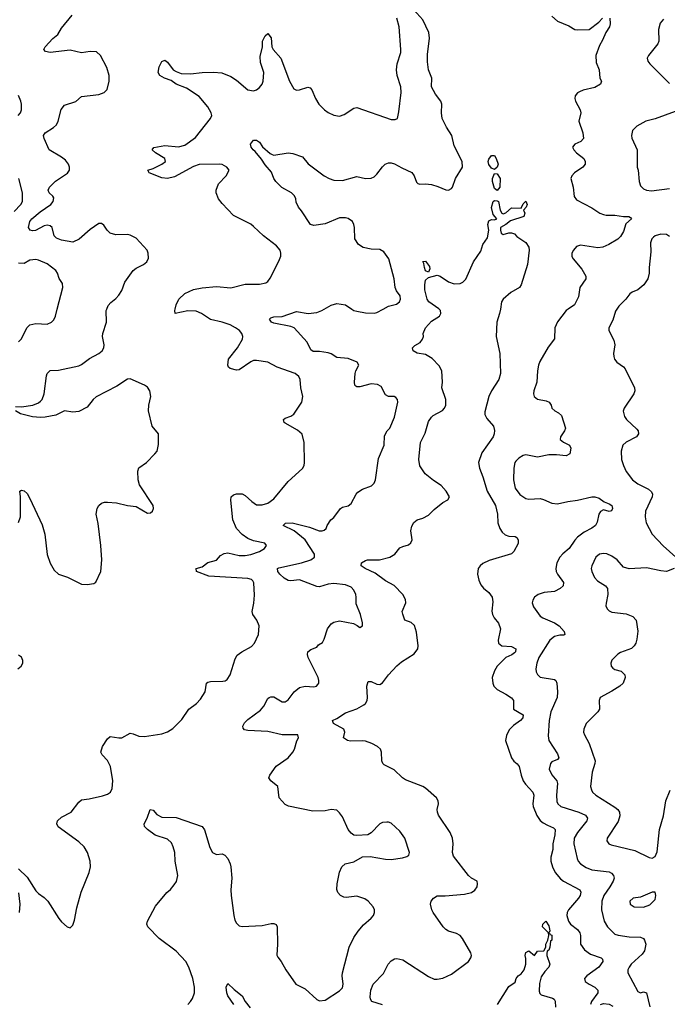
# Model space of a CAD drawing. Header units: inches. Extents: x 2134017 to 2292458, y 756222 to 916513.
# Tile 254 of 256: x 2212918 to 2217436, y 865151 to 872019. Entities that reach past the tile are written whole.
import ezdxf

# ---------------------------------------------------------------- set-up
doc = ezdxf.new("R2010")
doc.units = ezdxf.units.IN
doc.header["$MEASUREMENT"] = 0
doc.layers.add('C2816', color=7, linetype='Continuous')
doc.layers.add('C2817', color=7, linetype='Continuous')

msp = doc.modelspace()

# ---------------------------------------------------------------- linework, layer by layer
at = {"layer": 'C2816', "color": 5}
for points, elevation in [([(2212890, 869320.5), (2212930, 869317.3), (2213010, 869330.2), (2213050, 869345.2), (2213063.3, 869356.7), (2213074.8, 869370), (2213089.8, 869410), (2213105.1, 869534.9), (2213110, 869550.4), (2213130, 869571.8), (2213190, 869574.7), (2213330, 869604.5), (2213350, 869614), (2213405.1, 869654.9), (2213469.6, 869690), (2213492.6, 869710), (2213505.4, 869730), (2213508.5, 869750), (2213496, 869810), (2213497.3, 869830), (2213522.7, 869910), (2213522.4, 869990), (2213526, 870000)], 320), ([(2212910, 869770.6), (2212930, 869793.4), (2212967.8, 869870), (2212989.5, 869890), (2213030, 869899), (2213110, 869895.3), (2213140.9, 869910), (2213155.5, 869924.5), (2213167.6, 869950), (2213180.6, 870000)], 340), ([(2212910, 866096), (2212970, 866037.3), (2213030, 865942.8), (2213050, 865922.8), (2213090, 865894.8), (2213114, 865870), (2213190.7, 865750), (2213210, 865726.8), (2213250, 865691), (2213270, 865684.7), (2213290, 865702), (2213301.5, 865738.5), (2213316.1, 865823.9), (2213347.2, 865932.8), (2213402.9, 866070), (2213411.8, 866110), (2213409.6, 866150), (2213392, 866210), (2213368.2, 866248.2), (2213330, 866284.5), (2213187.5, 866387.5), (2213176.2, 866410), (2213181.6, 866430), (2213210, 866457.1), (2213277, 866490), (2213330, 866560.5), (2213350, 866576.4), (2213402.8, 866582.8), (2213495.6, 866604.4), (2213530, 866616.4), (2213551.8, 866630), (2213563.1, 866656.9), (2213568.9, 866710), (2213551.6, 866810), (2213530, 866852.4), (2213492.6, 866890), (2213483.1, 866910), (2213496.5, 866950), (2213530, 867002.8), (2213550, 867018.5), (2213610, 867009), (2213630, 867010.3), (2213690, 867041.3), (2213710, 867038), (2213750, 867020.3), (2213790, 867017.6), (2213910, 867038), (2213950, 867052.4), (2213986.6, 867073.4), (2214050, 867136.3), (2214098, 867210), (2214150.6, 867249.4), (2214180.5, 867279.5), (2214211.8, 867330), (2214220.9, 867390), (2214230, 867397.1), (2214250, 867401.6), (2214335.8, 867404.2), (2214352.7, 867407.3), (2214364.7, 867415.3), (2214386, 867450), (2214420.4, 867559.6), (2214434.6, 867585.4), (2214467, 867610), (2214534.1, 867645.9), (2214557, 867670), (2214584.5, 867730), (2214589.5, 867790), (2214573.6, 867830), (2214544.2, 867870), (2214539.7, 867890), (2214551.7, 867948.3), (2214555.2, 868004.8), (2214551.6, 868090), (2214545, 868105), (2214534.1, 868114.1), (2214510, 868121.6), (2214237.5, 868137.5), (2214152.3, 868170), (2214149.4, 868190), (2214190, 868203.2), (2214230, 868233.6), (2214290, 868249.1), (2214318.4, 868281.6), (2214344, 868296), (2214370, 868300.6), (2214450, 868282.2), (2214490, 868280.2), (2214530, 868287.8), (2214590, 868309.2), (2214626.6, 868330), (2214640.9, 868350), (2214627.6, 868367.6), (2214550, 868383.5), (2214510, 868399.8), (2214470, 868427.4), (2214430.7, 868470), (2214405.3, 868530), (2214391.6, 868668.4), (2214394.5, 868690), (2214410, 868705.5), (2214430, 868712.2), (2214470, 868710.3), (2214490, 868700.3), (2214537, 868657), (2214570, 868634.6), (2214610, 868634), (2214650, 868647.4), (2214690, 868675.6), (2214790, 868796.4), (2214891, 868889), (2214901.6, 868910), (2214904.2, 868930), (2214901.6, 869070), (2214887.9, 869127.9), (2214856.6, 869156.6), (2214770, 869205.2), (2214764, 869210), (2214759, 869230), (2214770, 869238.8), (2214810, 869253.4), (2214830, 869267.3), (2214886, 869350), (2214893.6, 869390), (2214880.5, 869450), (2214874.8, 869510), (2214864.8, 869530), (2214838.9, 869550), (2214714.4, 869594.4), (2214648.9, 869628.9), (2214570, 869642.6), (2214550, 869642), (2214530, 869631.6), (2214450, 869577.1), (2214430, 869573.6), (2214386.2, 869586.2), (2214375.3, 869595.3), (2214369.5, 869610), (2214375.4, 869650), (2214436.8, 869730), (2214472.1, 869790), (2214474.8, 869810), (2214468.8, 869828.8), (2214451.2, 869850), (2214424.7, 869870), (2214385.6, 869890), (2214330, 869909), (2214250, 869927.2), (2214186, 869970), (2214150, 869985.5), (2214090, 869987.9), (2214002, 869970), (2214000.4, 869990), (2214002.6, 870000)], 280), ([(2214090.9, 865149.1), (2214110.8, 865169.2), (2214123.6, 865190), (2214136.9, 865230), (2214136.9, 865270), (2214126, 865330), (2214098, 865410), (2214076.9, 865450), (2214010, 865521.6), (2213892, 865610), (2213812.7, 865690), (2213806, 865710), (2213809.4, 865730), (2213865.4, 865834.6), (2213944, 865930), (2213969.4, 865950.6), (2213996.6, 865983.4), (2214012, 866008), (2214020.9, 866050), (2214003.7, 866150), (2213999.5, 866210), (2213989.6, 866250), (2213977.4, 866277.4), (2213950, 866301.6), (2213864, 866330), (2213810, 866369.2), (2213789, 866390), (2213786, 866410), (2213807, 866450), (2213829, 866510), (2213850, 866506), (2213875.1, 866475.1), (2213910, 866456.5), (2214010, 866454.3), (2214190.4, 866390), (2214207.6, 866367.6), (2214244.8, 866244.8), (2214264, 866210), (2214290, 866196.3), (2214330, 866199.1), (2214350, 866190.8), (2214370, 866166.8), (2214385.7, 866130), (2214391.4, 866110), (2214398, 866030), (2214391.7, 865948.3), (2214393.9, 865910), (2214411, 865770), (2214418.7, 865738.7), (2214430, 865715.8), (2214450, 865696.9), (2214470, 865692.6), (2214610, 865700.2), (2214673.3, 865713.3), (2214690, 865713.7), (2214706.4, 865706.4), (2214714, 865690), (2214716.5, 865570), (2214712.8, 865492.8), (2214718.4, 865478.4), (2214743, 865450), (2214774.4, 865390), (2214845.5, 865290), (2214910, 865258), (2214990, 865184), (2215010, 865174.8), (2215050, 865178.8), (2215150, 865243.8), (2215170, 865264.9), (2215175.8, 865290), (2215168.1, 865348.1), (2215169.7, 865370), (2215216, 865550), (2215250, 865615.5), (2215279.4, 865660.6), (2215315.8, 865704.2), (2215369.6, 865750.4), (2215385.2, 865770), (2215392.7, 865790), (2215392.7, 865810), (2215383.7, 865830), (2215350, 865869.4), (2215325.6, 865885.6), (2215270, 865904.2), (2215195.9, 865895.9), (2215178.3, 865898.3), (2215156, 865910), (2215138.4, 865930), (2215131.4, 865951.4), (2215134, 865990), (2215148.6, 866071.4), (2215165.1, 866110), (2215189.7, 866130.3), (2215250, 866144.6), (2215310, 866180.3), (2215362, 866182), (2215470, 866162), (2215510, 866160.3), (2215587.9, 866172.1), (2215619.1, 866180.9), (2215633.2, 866190), (2215638, 866210), (2215604.2, 866310), (2215570, 866358.4), (2215510, 866414), (2215490, 866422), (2215478.5, 866421.5), (2215450, 866419.3), (2215430, 866409.4), (2215370, 866347.3), (2215347.3, 866332.7), (2215270, 866327.1), (2215250, 866329.7), (2215230, 866344.2), (2215209.8, 866369.8), (2215170, 866458.4), (2215150, 866487.3), (2215130, 866505.1), (2215090.5, 866509.5), (2215050, 866501.2), (2214962, 866498), (2214792.9, 866532.9), (2214770, 866544), (2214729.2, 866590), (2214719, 866670), (2214669.5, 866709.5), (2214657.2, 866730), (2214663.7, 866750), (2214707.8, 866812.2), (2214790, 866870.4), (2214823.6, 866910), (2214834.7, 866930), (2214851.4, 866988.6), (2214864, 867010), (2214858, 867030), (2214750, 867030.9), (2214650, 867053.8), (2214510, 867059.8), (2214485.4, 867065.4), (2214476.1, 867076.1), (2214474, 867090), (2214485.9, 867114.1), (2214510, 867136.9), (2214598.4, 867201.6), (2214621.6, 867230), (2214650, 867284), (2214659, 867290), (2214670, 867295.5), (2214690, 867294.9), (2214750, 867261.3), (2214770, 867259.5), (2214790, 867274.9), (2214832.4, 867330), (2214870, 867359.6), (2214910, 867370.3), (2214970, 867365.5), (2214989.3, 867370.7), (2214998.6, 867381.4), (2215004, 867390), (2215005.2, 867410), (2214999.3, 867430), (2214929.4, 867570), (2214925.2, 867590), (2214929, 867610), (2214950, 867624.7), (2214990, 867642), (2215002.7, 867657.3), (2215030, 867674.8), (2215042.4, 867697.6), (2215064.8, 867770), (2215090, 867803.7), (2215110, 867817.4), (2215150, 867825.2), (2215247.1, 867807.1), (2215273.4, 867793.4), (2215290, 867778), (2215308.7, 867791.3), (2215309, 867811), (2215296.3, 867870), (2215264.6, 867944.6), (2215266.2, 867990), (2215262, 868010), (2215250, 868038.7), (2215230, 868060.4), (2215190, 868075.9), (2215110, 868085.3), (2215070, 868082.2), (2215010, 868063.5), (2214990, 868065.7), (2214870, 868111.3), (2214810, 868104.8), (2214790, 868107.5), (2214762.6, 868122.6), (2214733.5, 868150), (2214718.2, 868170), (2214716.3, 868190), (2214724.9, 868195.1), (2214885.1, 868230), (2214948.1, 868251.9), (2214974.3, 868270), (2214974.2, 868290), (2214910.7, 868390.7), (2214833.3, 868453.3), (2214756.2, 868490), (2214772.9, 868507.1), (2214818, 868510), (2214938.7, 868478.7), (2215007.2, 868452.8), (2215027.3, 868452.7), (2215041.5, 868458.5), (2215055.3, 868470), (2215062, 868490), (2215089, 868530), (2215110, 868546.8), (2215157, 868610), (2215170, 868619.5), (2215210, 868627.4), (2215230, 868643.8), (2215266.3, 868710), (2215277.8, 868722.2), (2215310, 868743.1), (2215373.3, 868766.7), (2215390, 868786.8), (2215399.6, 868810), (2215422.2, 868957.8), (2215459.6, 869050), (2215463.6, 869116.4), (2215481.2, 869150), (2215501.2, 869170), (2215533.6, 869246.4), (2215555.6, 869350), (2215553.6, 869370), (2215542.7, 869382.7), (2215529.6, 869389.6), (2215490, 869391.3), (2215470, 869401.6), (2215439.3, 869459.3), (2215414.3, 869474.3), (2215370, 869478.3), (2215290, 869457), (2215270, 869458.4), (2215263.5, 869463.5), (2215257, 869470), (2215254.5, 869490), (2215258.4, 869550), (2215262.9, 869570), (2215283.7, 869610), (2215273.2, 869630), (2215210, 869654.4), (2215130, 869663.1), (2215090, 869687.4), (2215070, 869694.2), (2215010, 869704.2), (2214965.2, 869705.2), (2214950, 869716), (2214924.5, 869770), (2214833.6, 869870), (2214810, 869879.8), (2214690, 869902.3), (2214674.5, 869910), (2214660.7, 869930), (2214670, 869939.3), (2214690, 869947), (2214750, 869948), (2214850, 869983.6), (2214930, 869970.2), (2214990, 869975.6), (2215025.6, 869990), (2215043.2, 870000)], 260), ([(2215450, 865147.1), (2215375.1, 865170), (2215365.4, 865185.4), (2215362, 865202), (2215368.3, 865250), (2215384.2, 865290), (2215455.6, 865364.4), (2215489.7, 865430.3), (2215510, 865454), (2215532.5, 865467.5), (2215550, 865470.7), (2215590, 865460.7), (2215770, 865343.8), (2215810, 865326.7), (2215830, 865324.9), (2215870, 865332.7), (2215930, 865360.5), (2216049.2, 865450), (2216065.6, 865474.4), (2216069.2, 865490), (2216066, 865510), (2216006.3, 865610), (2215990, 865631.3), (2215964.9, 865644.9), (2215910, 865660.5), (2215890, 865671.6), (2215871.6, 865690), (2215801.7, 865790), (2215792.4, 865810), (2215784.2, 865850), (2215789.5, 865870), (2215804.5, 865890), (2215830, 865906.7), (2215887.1, 865907.1), (2216020.5, 865919.5), (2216069.6, 865930.4), (2216093.8, 865946.2), (2216109.3, 865970), (2216112.7, 865990), (2216109.3, 866009.3), (2216071, 866031), (2216050, 866049.5), (2215944.1, 866184.1), (2215938, 866210), (2215941.7, 866270), (2215937.7, 866310), (2215922, 866350), (2215839.4, 866470), (2215832.2, 866490), (2215831.4, 866510), (2215838.9, 866550), (2215837.1, 866570), (2215826, 866590), (2215750, 866657.8), (2215730, 866669.8), (2215610, 866716.5), (2215588.7, 866730), (2215530, 866787.1), (2215461.3, 866821.3), (2215451.5, 866831.5), (2215444.7, 866850), (2215443.1, 866910), (2215435, 866930), (2215415.1, 866950), (2215375.1, 866970), (2215330, 866985.4), (2215309.1, 866989.1), (2215225.9, 866985.9), (2215205.2, 866990), (2215183.8, 867003.8), (2215178, 867010), (2215186.6, 867050), (2215179.3, 867070), (2215107.3, 867110), (2215099.3, 867130), (2215130, 867143.7), (2215190, 867184), (2215270, 867212), (2215319.8, 867240.2), (2215330.7, 867250), (2215341, 867270), (2215344.3, 867290), (2215339.8, 867370), (2215350, 867403), (2215370, 867402), (2215410, 867382.8), (2215430, 867382), (2215450, 867392.3), (2215491.9, 867450), (2215550, 867512), (2215581.2, 867538.8), (2215670, 867596.1), (2215695.3, 867630), (2215697.3, 867650), (2215685.6, 867745.6), (2215671.9, 867791.9), (2215650, 867813.3), (2215605.2, 867830), (2215591.6, 867871.6), (2215587.3, 867890), (2215612.2, 867950), (2215610, 867973.2), (2215591.6, 868010), (2215530, 868072.4), (2215470, 868104.2), (2215398.3, 868158.3), (2215327.2, 868190), (2215300.5, 868210), (2215303, 868230), (2215330, 868247.1), (2215344, 868250), (2215428.4, 868251.6), (2215501.2, 868270), (2215535.1, 868290), (2215570, 868334.9), (2215590, 868344.9), (2215630, 868355.3), (2215646, 868370), (2215655.4, 868390), (2215647.8, 868452.2), (2215653.5, 868486.5), (2215667.7, 868512.3), (2215691, 868529), (2215730, 868540.7), (2215770, 868561.6), (2215810, 868602.2), (2215870, 868650.4), (2215903.7, 868670), (2215916.3, 868690), (2215892.1, 868730), (2215857.7, 868770), (2215804.5, 868804.5), (2215747, 868850), (2215710, 868906), (2215702, 868950), (2215715, 869070), (2215746.2, 869133.8), (2215770, 869216), (2215790, 869247.1), (2215802.4, 869257.6), (2215866.5, 869293.5), (2215881.5, 869310), (2215890.9, 869330), (2215890.8, 869370), (2215862.3, 869450), (2215867.1, 869490), (2215863.5, 869570), (2215844.8, 869604.8), (2215796.2, 869656.2), (2215750, 869683), (2215690, 869691.8), (2215662.7, 869710), (2215659, 869730), (2215674.5, 869745.5), (2215712, 869768), (2215729, 869790), (2215736, 869810), (2215732.7, 869830), (2215750, 869870.5), (2215790, 869915.8), (2215845.6, 869950), (2215856.4, 869970), (2215853.3, 869990), (2215844.5, 870000)], 240), ([(2215234.9, 870000), (2215250, 869990.3), (2215270, 869984.7), (2215330, 869974.4), (2215390, 869972.4), (2215410, 869976.9), (2215453.3, 870000)], 260), ([(2216271.1, 870000), (2216266, 869970), (2216246, 869910), (2216241.3, 869810), (2216268.1, 869690), (2216272.3, 869550), (2216261.2, 869510), (2216210.2, 869430), (2216190.2, 869390), (2216162.7, 869282.7), (2216164, 869264), (2216176.2, 869236.2), (2216223.4, 869183.4), (2216230, 869154), (2216228.4, 869130), (2216221.6, 869110), (2216142.7, 868997.3), (2216117.8, 868930), (2216124.6, 868890), (2216150, 868830.7), (2216178.2, 868730), (2216237.5, 868630), (2216251.4, 868570), (2216253.4, 868510), (2216268.7, 868470), (2216284.2, 868444.2), (2216304.8, 868424.8), (2216330, 868416.5), (2216373.6, 868413.6), (2216386.7, 868406.7), (2216396.4, 868390), (2216394.4, 868365.6), (2216366, 868310), (2216350, 868294), (2216193.4, 868246.6), (2216150, 868226), (2216130.8, 868210), (2216117.3, 868190), (2216110.8, 868150), (2216120.7, 868110), (2216136.1, 868076.1), (2216153.5, 868053.5), (2216190, 868023), (2216214.9, 867990), (2216219, 867959), (2216212.8, 867892.8), (2216216, 867870), (2216227.3, 867847.3), (2216258.7, 867810), (2216273.1, 867770), (2216255.3, 867690), (2216258.7, 867670), (2216280.7, 867650), (2216350, 867645.4), (2216378.5, 867630), (2216377.1, 867610), (2216370, 867602.2), (2216351.4, 867588.6), (2216309.6, 867570.4), (2216248.5, 867510), (2216230, 867477.2), (2216214.9, 867430), (2216218, 867390), (2216226, 867370), (2216250, 867346.4), (2216310, 867314.9), (2216350, 867288), (2216363.1, 867270), (2216362, 867210), (2216430.5, 867170), (2216428.5, 867150), (2216412, 867130), (2216363.6, 867096.4), (2216333.7, 867066.3), (2216313.3, 867026.7), (2216306.7, 866990), (2216350, 866868.9), (2216366, 866846), (2216388.7, 866828.7), (2216403.6, 866810), (2216415.8, 866750), (2216431, 866710), (2216446, 866686), (2216498.6, 866630), (2216504.6, 866610), (2216498.6, 866550), (2216501, 866530), (2216526.5, 866466.5), (2216550, 866433.8), (2216570, 866416.2), (2216599.2, 866399.2), (2216642.6, 866382.6), (2216654.7, 866370), (2216652.1, 866332), (2216636.6, 866270), (2216636.5, 866230), (2216623.2, 866176.8), (2216624.4, 866150), (2216635, 866110), (2216654.7, 866070), (2216690, 866026.9), (2216712, 866010), (2216826, 865950), (2216833.6, 865933.6), (2216829, 865910), (2216816.1, 865890), (2216745.5, 865810), (2216737.3, 865790), (2216735.8, 865770), (2216746.2, 865730), (2216760.9, 865710), (2216810, 865671.5), (2216826.5, 865650), (2216831.3, 865630), (2216830.2, 865570), (2216858.5, 865530), (2216899.3, 865499.3), (2216974.4, 865474.4), (2216984.9, 865464.9), (2216986, 865450), (2216957.2, 865410), (2216874, 865350), (2216857.6, 865330), (2216862.4, 865310), (2216890, 865290.3), (2216930.4, 865270), (2216950.4, 865250), (2216950.3, 865229.7), (2216907, 865170), (2216899.3, 865150)], 240), ([(2216745, 870000), (2216730.2, 869989.8), (2216668.8, 869911.2), (2216652.4, 869870), (2216647.9, 869792.1), (2216605.1, 869734.9), (2216546.5, 869633.5), (2216537.4, 869610), (2216530.3, 869570), (2216526, 869490), (2216503.7, 869430), (2216501.3, 869410), (2216506.4, 869390), (2216531.5, 869371.5), (2216590, 869360.9), (2216611.3, 869351.3), (2216625.5, 869330), (2216630.5, 869310), (2216650.6, 869290), (2216677.6, 869277.6), (2216698.2, 869258.2), (2216724.9, 869170), (2216719.6, 869150), (2216690.4, 869110), (2216688.2, 869090), (2216711.8, 869071.8), (2216754, 869050), (2216764, 869030), (2216756, 868990), (2216730, 868976), (2216663, 868983), (2216610, 868983.1), (2216530, 868966.6), (2216450, 868982.5), (2216430, 868978), (2216400.3, 868959.7), (2216380.2, 868939.8), (2216372.9, 868930), (2216364.6, 868890), (2216362.3, 868810), (2216375.5, 868750), (2216406.7, 868706.7), (2216450, 868678.2), (2216470, 868673.2), (2216550, 868678.6), (2216572.8, 868672.8), (2216630, 868646.5), (2216670, 868640.8), (2216741.4, 868658.6), (2216810, 868667.5), (2216910, 868690.2), (2216930, 868690.2), (2216960.5, 868680.5), (2216996.5, 868656.5), (2217030, 868642), (2217048, 868630), (2217052.6, 868610), (2217047.3, 868592.7), (2217030, 868589.2), (2216990, 868598.7), (2216970, 868587.6), (2216959, 868570), (2216946.5, 868513.5), (2216934.4, 868490), (2216910, 868471.5), (2216855, 868445), (2216810, 868408), (2216790, 868387.6), (2216752.2, 868330), (2216706.1, 868293.9), (2216686, 868270), (2216664.6, 868230), (2216657.3, 868190), (2216660.3, 868170), (2216670.3, 868150), (2216712.4, 868092.4), (2216708.4, 868070), (2216688, 868050), (2216650, 868031.1), (2216575.8, 868024.2), (2216535.5, 868010), (2216510.2, 867989.8), (2216497.6, 867970), (2216493.7, 867950), (2216502.2, 867922.2), (2216550, 867858.7), (2216566.4, 867846.4), (2216650, 867811.1), (2216682, 867790), (2216716.4, 867750), (2216721, 867730), (2216714.9, 867725.1), (2216686.2, 867726.2), (2216650, 867716.4), (2216616, 867690), (2216540.2, 867570), (2216524.9, 867530), (2216518.7, 867490), (2216521.3, 867470), (2216530.3, 867450.3), (2216550, 867432.4), (2216650, 867416.3), (2216658.8, 867410), (2216665.5, 867390), (2216670.4, 867330), (2216668.5, 867290), (2216623.2, 867190), (2216612.5, 867130), (2216604.1, 867024.1), (2216608.9, 866990), (2216670, 866898.7), (2216679, 866870), (2216670, 866858.9), (2216630, 866842.6), (2216620.2, 866830), (2216611.4, 866790), (2216630.2, 866750.2), (2216664.4, 866710), (2216670, 866690.8), (2216662, 866610), (2216665.9, 866565.9), (2216672.8, 866550), (2216692.4, 866530), (2216819.5, 866490), (2216864.9, 866470), (2216879.1, 866450), (2216875, 866430), (2216808.5, 866350), (2216786, 866310), (2216784, 866270), (2216807.4, 866167.4), (2216814.4, 866150), (2216830.7, 866130.7), (2216870, 866104.2), (2216910, 866089.5), (2217030, 866074.3), (2217046.1, 866066.1), (2217060.9, 866050), (2217064.7, 866030), (2217058.2, 866010), (2217035.8, 865970), (2216992.8, 865910), (2216978.5, 865870), (2216977.1, 865810), (2216995.2, 865730), (2217017.8, 865690), (2217070, 865640.2), (2217092, 865632), (2217170, 865621.8), (2217250, 865618), (2217269.2, 865609.2), (2217277.7, 865597.7), (2217285.2, 865570), (2217276, 865524), (2217259.6, 865500.4), (2217183.6, 865430), (2217168.9, 865410), (2217161.1, 865390), (2217160.3, 865370), (2217230, 865240.4), (2217250, 865230.3), (2217270, 865236.5), (2217290, 865230.4), (2217313.2, 865133.2)], 260), ([(2217083.9, 870000), (2217074.3, 869985.7), (2217056.9, 869923.1), (2217028.7, 869870), (2217027.6, 869850), (2217062.3, 869782.3), (2217070.8, 869750.8), (2217061.5, 869690), (2217061.7, 869670), (2217068.5, 869650), (2217083.8, 869630), (2217130, 869598), (2217142.9, 869582.9), (2217207, 869450), (2217208.4, 869430), (2217201.6, 869410), (2217135.5, 869310), (2217128.3, 869288.3), (2217137.1, 869250), (2217150.3, 869230.3), (2217223.6, 869163.6), (2217232.7, 869150), (2217234.4, 869130), (2217221.6, 869110), (2217149.3, 869070.7), (2217125.7, 869050), (2217113.7, 869010), (2217116.5, 868950), (2217129.3, 868909.3), (2217150, 868868), (2217194, 868810), (2217230, 868781.5), (2217304.2, 868744.2), (2217326, 868726), (2217332.2, 868710), (2217330.3, 868690), (2217283.6, 868590), (2217280.3, 868550), (2217288.8, 868510), (2217330.3, 868430), (2217407.8, 868347.8), (2217494.9, 868270)], 280), ([(2212910, 868510.8), (2212924.2, 868550), (2212924.5, 868690), (2212919, 868730), (2212930, 868737.3), (2212950, 868733.4), (2212970, 868713.4), (2212990, 868679.1), (2213074.4, 868494.4), (2213094.5, 868430), (2213110, 868287.3), (2213130, 868227.7), (2213158, 868178), (2213190, 868150.4), (2213251, 868130), (2213350, 868080.4), (2213390, 868078), (2213434.8, 868085.2), (2213450, 868094.8), (2213484.2, 868170), (2213490.7, 868250), (2213485, 868350), (2213465.6, 868505.6), (2213452.3, 868570), (2213458.3, 868610), (2213469.7, 868630), (2213490, 868647.2), (2213510, 868653.2), (2213530, 868653), (2213592.5, 868647.5), (2213669.7, 868630.3), (2213730, 868623.1), (2213810, 868576.3), (2213830, 868578.8), (2213844, 868590), (2213852.7, 868610), (2213849.2, 868630), (2213753.7, 868773.7), (2213745.7, 868810), (2213743.1, 868870), (2213750, 868892.2), (2213803.6, 868930), (2213862, 868990), (2213877, 869010), (2213885.4, 869054.6), (2213887.3, 869130), (2213842.7, 869182.7), (2213817.1, 869290), (2213818.2, 869330), (2213833.9, 869390), (2213827, 869430), (2213810, 869455.1), (2213790, 869469.7), (2213690, 869514), (2213670, 869511), (2213596.5, 869463.5), (2213451.6, 869388.4), (2213430.6, 869369.4), (2213390, 869316.4), (2213330, 869286), (2213290, 869281.8), (2213230, 869289.7), (2213170, 869260.9), (2213094.8, 869245.2), (2213062.8, 869242.8), (2213008.5, 869248.5), (2212922.7, 869270), (2212889.6, 869290)], 320), ([(2217482.8, 868190), (2217430.3, 868169.7), (2217390, 868173.3), (2217290, 868196.3), (2217170, 868188), (2217130, 868200.7), (2217086.3, 868250), (2217050, 868277.2), (2217013, 868293), (2216990, 868296.2), (2216962.4, 868290), (2216937.8, 868270), (2216908.4, 868210), (2216905.8, 868190), (2216909.3, 868170), (2216927.6, 868127.6), (2216950, 868103.8), (2217004.9, 868070), (2217018.7, 868050), (2217020.3, 868010), (2217008.2, 867948.2), (2217008, 867930), (2217016.3, 867910), (2217030, 867896.3), (2217050, 867886.4), (2217150, 867873.7), (2217196.5, 867856.5), (2217218.7, 867830), (2217230, 867754), (2217223.4, 867696.6), (2217216.5, 867670), (2217204.9, 867650), (2217186.7, 867633.3), (2217110, 867605.7), (2217090, 867594), (2217050, 867551.6), (2217041.1, 867530), (2217044.9, 867510), (2217056.5, 867496.5), (2217070, 867487.2), (2217114.5, 867474.5), (2217139.3, 867450), (2217141.6, 867430), (2217128, 867390), (2217105.5, 867370), (2217050, 867334), (2216968.2, 867290), (2216960.3, 867270), (2216962, 867210), (2216952.2, 867190), (2216870.4, 867110), (2216852.4, 867070), (2216850.4, 867050), (2216857.1, 867030), (2216890, 866971), (2216931.8, 866850), (2216930.3, 866830), (2216911.6, 866770), (2216900.8, 866670), (2216906.5, 866646.5), (2216914.9, 866630), (2216937, 866610), (2217070, 866526.9), (2217090.3, 866510), (2217102.8, 866490), (2217104.9, 866464.9), (2217094, 866426), (2217015.5, 866310), (2217013.4, 866290), (2217026.8, 866270), (2217043.2, 866263.2), (2217210, 866224.4), (2217310, 866174), (2217330, 866171), (2217350, 866182), (2217365.4, 866214.6), (2217382, 866370), (2217410, 866466), (2217426.5, 866570), (2217454.7, 866645.3)], 280), ([(2212905.2, 867490), (2212929.3, 867510), (2212939.5, 867530), (2212939.5, 867550), (2212930, 867573.2), (2212910, 867586.6)], 320), ([(2212917.2, 865790), (2212920.9, 865850), (2212912.1, 865927.9)], 280), ([(2216251.8, 865148.2), (2216330, 865274.8), (2216375.3, 865304.7), (2216382, 865330), (2216395.3, 865350), (2216416.5, 865363.5), (2216438, 865390), (2216449.1, 865430.9), (2216449.2, 865470), (2216443.7, 865490), (2216450, 865511), (2216470, 865524.7), (2216510, 865492), (2216530, 865522), (2216575.3, 865524.7), (2216588, 865550), (2216588, 865570), (2216602, 865598), (2216609, 865630), (2216608, 865650), (2216566, 865690), (2216568.7, 865710), (2216589.3, 865730.7), (2216610, 865698), (2216616, 865664), (2216612, 865652), (2216618, 865638), (2216630, 865634), (2216630.4, 865630), (2216630, 865598), (2216622, 865590), (2216616.3, 865550), (2216610, 865529), (2216598, 865522), (2216594.4, 865505.6), (2216595.5, 865490), (2216616.4, 865430), (2216610.4, 865410), (2216581.1, 865378.9), (2216556.7, 865343.3), (2216544.8, 865295.2), (2216541.7, 865241.7), (2216546.6, 865226.6), (2216556.7, 865216.7), (2216634.3, 865194.3), (2216646.6, 865186.6), (2216653, 865173), (2216656.5, 865130)], 220), ([(2214412.6, 865150), (2214370, 865209.7), (2214364.1, 865230), (2214359.6, 865270), (2214370, 865296), (2214414.1, 865254.1), (2214470.2, 865210.2), (2214490.3, 865170), (2214526.2, 865126.2)], 240), ([(2216969.7, 865150.3), (2216990, 865156.5), (2217030, 865151.5), (2217056.8, 865136.8)], 240)]:
    msp.add_lwpolyline(points, dxfattribs=dict(at, elevation=elevation))
at = {"layer": 'C2816', "color": 5, "elevation": 280}
msp.add_lwpolyline([(2217350, 865933.2), (2217330, 865931.8), (2217250, 865896.9), (2217198, 865890), (2217174, 865870), (2217177.3, 865850), (2217204.7, 865830), (2217270, 865828.8), (2217314.5, 865845.5), (2217350, 865882), (2217355.4, 865910)], close=True, dxfattribs=at)
at = {"layer": 'C2817', "color": 5}
for points, elevation in [([(2215453.3, 870000), (2215490, 870019.6), (2215546.5, 870033.5), (2215566.6, 870050), (2215573.6, 870070), (2215572.6, 870092.6), (2215547.2, 870127.3), (2215538, 870150), (2215529.7, 870210), (2215494, 870350), (2215459.1, 870399.1), (2215430, 870415.1), (2215370, 870417.4), (2215314, 870430), (2215280.7, 870450), (2215256.9, 870490), (2215254.3, 870570), (2215249.7, 870590), (2215238.7, 870610), (2215210, 870632.1), (2215190, 870637.6), (2215150, 870636.1), (2215050, 870595.8), (2214970, 870583.5), (2214946, 870590), (2214884.6, 870684.6), (2214862.7, 870710), (2214847, 870747), (2214845.6, 870770), (2214835.1, 870790), (2214813.6, 870810), (2214748, 870848), (2214704.4, 870890), (2214691, 870910), (2214675.4, 870955.4), (2214630, 871006.2), (2214604.9, 871044.9), (2214559.7, 871099.7), (2214546.6, 871110), (2214532.3, 871130), (2214527.6, 871150), (2214550, 871178), (2214570, 871178), (2214590, 871164), (2214612.6, 871132.6), (2214665.1, 871085.1), (2214678.4, 871078.4), (2214690, 871074.9), (2214790.3, 871090.3), (2214824.4, 871084.4), (2214890, 871062.8), (2214930, 871014), (2215041.6, 870930), (2215078, 870910), (2215110, 870899.7), (2215170, 870897.6), (2215270, 870924.7), (2215330, 870911.5), (2215370, 870913.4), (2215390, 870922.6), (2215410, 870940.4), (2215448.1, 870991.9), (2215468.2, 871011.8), (2215490, 871020.2), (2215510, 871020.8), (2215533.9, 871013.9), (2215584.3, 870984.3), (2215653.2, 870953.2), (2215670.4, 870930), (2215686.1, 870886.1), (2215695.2, 870875.2), (2215710.4, 870870.4), (2215750, 870873.1), (2215790, 870868.9), (2215835.8, 870855.8), (2215890, 870833), (2215909.4, 870830.6), (2215930, 870840.7), (2215937, 870850), (2215959.1, 870910), (2216008, 870990), (2216004, 871030), (2215950, 871139.3), (2215931.6, 871211.6), (2215895.8, 871270), (2215866.3, 871330), (2215859.7, 871370), (2215862, 871430), (2215855.4, 871450), (2215818.3, 871498.3), (2215792, 871550), (2215793.1, 871610), (2215769.8, 871670), (2215763.8, 871723.8), (2215764, 871776), (2215776, 871890), (2215772.2, 871930), (2215730, 872018), (2215668.4, 872088.4)], 260), ([(2213526, 870000), (2213535.1, 870024.9), (2213553, 870047), (2213590, 870073), (2213610, 870096.3), (2213629.7, 870130), (2213652.5, 870187.5), (2213709.8, 870270.2), (2213730, 870284.9), (2213782.9, 870310), (2213805.6, 870330), (2213815.6, 870355.6), (2213815.4, 870390), (2213807.8, 870410), (2213730, 870495.4), (2213690, 870516.4), (2213670, 870519.8), (2213590, 870517.7), (2213550, 870529.7), (2213527.3, 870550), (2213504.7, 870584.7), (2213490, 870598), (2213470, 870596.2), (2213410, 870554.3), (2213332.8, 870487.2), (2213290, 870467.7), (2213210, 870481.4), (2213175.9, 870495.9), (2213159.8, 870510), (2213144.4, 870570), (2213130, 870582), (2213110, 870586.3), (2213090, 870581.6), (2213027.9, 870547.9), (2213006.7, 870546.7), (2212991.6, 870551.6), (2212980.3, 870570), (2212989.8, 870610), (2213002.9, 870630), (2213060.9, 870679.1), (2213135.3, 870730), (2213150.9, 870750), (2213155.3, 870775.3), (2213148.6, 870788.6), (2213124.7, 870810), (2213117.7, 870830), (2213126, 870850), (2213168.1, 870891.9), (2213252.7, 870947.3), (2213265.7, 870970), (2213266, 870990), (2213259.8, 871010), (2213238.8, 871038.8), (2213210, 871060.7), (2213124.5, 871110), (2213088.3, 871190), (2213085.4, 871210), (2213095.4, 871230), (2213153.1, 871266.9), (2213174.2, 871285.8), (2213186.3, 871310), (2213206.6, 871393.4), (2213230, 871422), (2213310, 871447.4), (2213350, 871483.1), (2213470, 871496.9), (2213508.6, 871511.4), (2213528.5, 871531.5), (2213542.3, 871590), (2213543.1, 871630), (2213526.2, 871686.2), (2213483, 871770), (2213453.8, 871793.8), (2213410, 871797.3), (2213350, 871787), (2213270, 871805.3), (2213129.7, 871789.7), (2213098, 871798), (2213086, 871810), (2213095.1, 871830), (2213150, 871888), (2213184.2, 871915.8), (2213210, 871959.3), (2213285.4, 872050)], 320), ([(2214002.6, 870000), (2214009, 870029), (2214028.6, 870070), (2214070, 870108.7), (2214130, 870135.8), (2214190, 870148.8), (2214290, 870157.8), (2214390, 870149.1), (2214490, 870174.9), (2214590, 870173.4), (2214635.8, 870184.2), (2214648.1, 870191.9), (2214664.9, 870215.1), (2214725.3, 870334.7), (2214739.6, 870370), (2214740.5, 870390), (2214734.7, 870410), (2214710, 870440.5), (2214618.9, 870510), (2214550, 870576.9), (2214530, 870591.5), (2214410, 870652.3), (2214330, 870737), (2214305.1, 870770), (2214289.6, 870810), (2214288, 870830), (2214306.2, 870873.8), (2214359.3, 870930), (2214379, 870970), (2214364, 870990), (2214330, 871007.6), (2214310.7, 871010.7), (2214170, 871008), (2214130, 870995.9), (2213997.4, 870922.6), (2213950, 870910.5), (2213910, 870915.9), (2213820.5, 870950), (2213813.2, 870970), (2213850, 870981.3), (2213909.3, 871010), (2213935.1, 871030), (2213931.3, 871050), (2213864.5, 871090), (2213842, 871110), (2213853.6, 871126.4), (2213930, 871140.8), (2214027, 871133), (2214070, 871143), (2214143.9, 871196.1), (2214249.8, 871330), (2214258, 871350), (2214253.1, 871370), (2214231.1, 871411.1), (2214170, 871483.7), (2214082.2, 871542.2), (2214010.8, 871570), (2213974.7, 871594.7), (2213928, 871610), (2213896.3, 871630), (2213885.1, 871650), (2213891.5, 871690), (2213910, 871727.3), (2213930, 871737.6), (2213950, 871722), (2213989.4, 871669.4), (2214010, 871656.5), (2214044.4, 871644.4), (2214110, 871640.9), (2214190.1, 871650.1), (2214270, 871653), (2214327.3, 871647.3), (2214390, 871621.6), (2214430, 871597.8), (2214510, 871528.4), (2214550, 871521.8), (2214570, 871530.2), (2214590, 871546.5), (2214609.8, 871570), (2214616.3, 871590), (2214620.5, 871650), (2214599.2, 871719.2), (2214596.8, 871763.2), (2214612.8, 871830), (2214612.1, 871870), (2214630, 871906.4), (2214650, 871922.8), (2214671.3, 871891.3), (2214678, 871830), (2214685.3, 871810), (2214739.5, 871750), (2214799.7, 871590), (2214830, 871537), (2214850, 871526.7), (2214870, 871529.1), (2214928.4, 871548.4), (2214943.7, 871543.7), (2214956.4, 871530), (2214981.5, 871470), (2215005.2, 871430), (2215044.2, 871390), (2215070, 871371.6), (2215110, 871351.8), (2215150, 871346.4), (2215181.5, 871358.5), (2215250, 871401.6), (2215270, 871406), (2215510, 871322), (2215538, 871322), (2215553.2, 871330), (2215563.9, 871376.1), (2215579.2, 871510), (2215577.2, 871550), (2215552.1, 871630), (2215546.8, 871670), (2215552, 871710), (2215576, 871790), (2215578, 871810), (2215566.4, 871970), (2215549.8, 872030)], 280), ([(2216630, 872042.4), (2216670, 872008.8), (2216750, 871975.8), (2216790, 871950.5), (2216810, 871947.7), (2216890, 871950.7), (2216957.7, 872002.3), (2216984, 872030)], 260), ([(2217034, 872030), (2217036.5, 871990), (2217031.7, 871970), (2217006, 871930), (2216983.8, 871876.2), (2216961.8, 871838.2), (2216936.5, 871770), (2216939.6, 871719.6), (2216960.5, 871670), (2216964.9, 871610), (2216976, 871590), (2216970.8, 871570), (2216930, 871545.1), (2216850, 871527.3), (2216823.4, 871516.6), (2216810.4, 871509.6), (2216793.2, 871486.8), (2216790.6, 871470), (2216795.5, 871450), (2216828.5, 871390), (2216832, 871370), (2216819.5, 871310), (2216846.7, 871230), (2216850.4, 871190), (2216831.7, 871168.3), (2216790.4, 871149.7), (2216775.5, 871130), (2216784.4, 871110), (2216802.4, 871090), (2216854, 871050), (2216863.7, 871030), (2216863.1, 871010), (2216846.4, 870990), (2216788.7, 870950), (2216768.7, 870930), (2216763.1, 870910), (2216779.5, 870850), (2216785.5, 870785.5), (2216802.5, 870762.5), (2216910, 870707), (2216966, 870670), (2216990, 870659.2), (2217010, 870655), (2217070, 870654.8), (2217130, 870644.9), (2217166.4, 870646.4), (2217179.5, 870639.5), (2217185.5, 870630), (2217146.2, 870593.8), (2217130, 870541.2), (2217110, 870507), (2217090, 870487.3), (2217027.3, 870450), (2216987.1, 870432.9), (2216952, 870428), (2216830, 870446.9), (2216803.4, 870436.6), (2216781.6, 870410), (2216770.5, 870390), (2216770, 870366.8), (2216778.4, 870350), (2216839.4, 870279.4), (2216868, 870230), (2216868, 870210), (2216826, 870150), (2216815.3, 870084.8), (2216788.5, 870030), (2216745, 870000)], 260), ([(2217410, 872021.8), (2217386.4, 871993.6), (2217375, 871950), (2217377.8, 871870), (2217368.9, 871850), (2217304.4, 871770), (2217295.5, 871750), (2217299.1, 871730), (2217313.4, 871710), (2217450, 871573.7)], 280), ([(2212908.6, 871351.4), (2212923.6, 871370), (2212931.5, 871390), (2212931.5, 871430), (2212925.6, 871450), (2212909.7, 871489.7)], 340), ([(2217490, 871378.7), (2217351.7, 871328.3), (2217286, 871310), (2217222.9, 871277.1), (2217194.2, 871245.8), (2217185.5, 871210), (2217187.9, 871192.1), (2217224.9, 871110), (2217226.4, 870990), (2217232.4, 870970), (2217240.3, 870890), (2217250, 870860.7), (2217270, 870839.3), (2217290, 870828.5), (2217325.5, 870825.5), (2217450, 870842.4)], 280), ([(2212878.9, 870681.1), (2212926.2, 870730), (2212938.5, 870750), (2212937, 870810), (2212912.5, 870910)], 340), ([(2215844.5, 870000), (2215842.4, 870002.4), (2215772, 870050), (2215760.2, 870070), (2215744.8, 870135.2), (2215743.8, 870170), (2215750, 870201), (2215770, 870221), (2215830, 870236), (2215850.5, 870230.5), (2215910.4, 870190.4), (2215950, 870175.8), (2215990, 870178.7), (2216010, 870188.4), (2216030, 870208.4), (2216083.5, 870330), (2216135.2, 870404.8), (2216149.8, 870450), (2216181.8, 870498.2), (2216189.7, 870549.7), (2216183.6, 870590), (2216190, 870614.8), (2216210, 870624.7), (2216230, 870622), (2216246, 870630), (2216220.7, 870660.7), (2216209.8, 870709.8), (2216222, 870750), (2216230, 870757.1), (2216250, 870756.3), (2216257.3, 870750), (2216270.7, 870690), (2216281, 870670), (2216290, 870665.5), (2216310, 870671), (2216350, 870706), (2216416.4, 870703.6), (2216430, 870734), (2216450, 870752), (2216458, 870730), (2216451.3, 870710), (2216432, 870690), (2216441, 870670), (2216434.4, 870645.6), (2216343.1, 870616.9), (2216310.6, 870589.4), (2216272, 870570), (2216271.3, 870550), (2216278, 870530), (2216290, 870521), (2216330, 870531.3), (2216350, 870531.3), (2216370, 870524.7), (2216386.8, 870506.8), (2216450, 870464.7), (2216470, 870431.3), (2216471.5, 870411.5), (2216460.4, 870310), (2216417.4, 870170), (2216404, 870150), (2216345.1, 870114.9), (2216290.2, 870069.8), (2216279.5, 870050), (2216271.1, 870000)], 240), ([(2217450, 870507.6), (2217430, 870519.7), (2217390, 870523.1), (2217350.7, 870510), (2217338.6, 870501.4), (2217327, 870490), (2217318.3, 870461.7), (2217319.9, 870400.1), (2217308.7, 870291.3), (2217310.4, 870250), (2217299.5, 870210), (2217272.2, 870170), (2217230, 870134.5), (2217190, 870119.3), (2217173.8, 870106.2), (2217146, 870070), (2217098.4, 870021.6), (2217083.9, 870000)], 280), ([(2213180.6, 870000), (2213219.5, 870150), (2213217.6, 870177.6), (2213194.2, 870214.2), (2213182.9, 870250), (2213169.5, 870270), (2213110, 870316.9), (2213050, 870342.4), (2213030, 870345.1), (2212990, 870341.3), (2212950, 870318.3), (2212910, 870320.4)], 340), ([(2215043.2, 870000), (2215090, 870026.5), (2215130, 870038.5), (2215190, 870028.9), (2215234.9, 870000)], 260)]:
    msp.add_lwpolyline(points, dxfattribs=dict(at, elevation=elevation))
at = {"layer": 'C2817', "color": 5, "elevation": 240}
for points in [[(2216230, 870974.5), (2216210, 870983), (2216190, 871009.6), (2216186.9, 871030), (2216190, 871044.9), (2216210, 871070.4), (2216230, 871070.5), (2216243.1, 871050), (2216254.9, 871010), (2216250, 870989)], [(2216250, 870826.6), (2216230, 870841.2), (2216215.6, 870890), (2216216, 870910), (2216230, 870944.9), (2216250, 870943), (2216270.3, 870910), (2216268.6, 870851.4)], [(2215770, 870258), (2215750, 870268), (2215741.6, 870290), (2215738, 870318), (2215730, 870332), (2215750, 870333.4), (2215776.4, 870296.4), (2215778.5, 870281.5)]]:
    msp.add_lwpolyline(points, close=True, dxfattribs=at)

doc.saveas('drawing.dxf')
